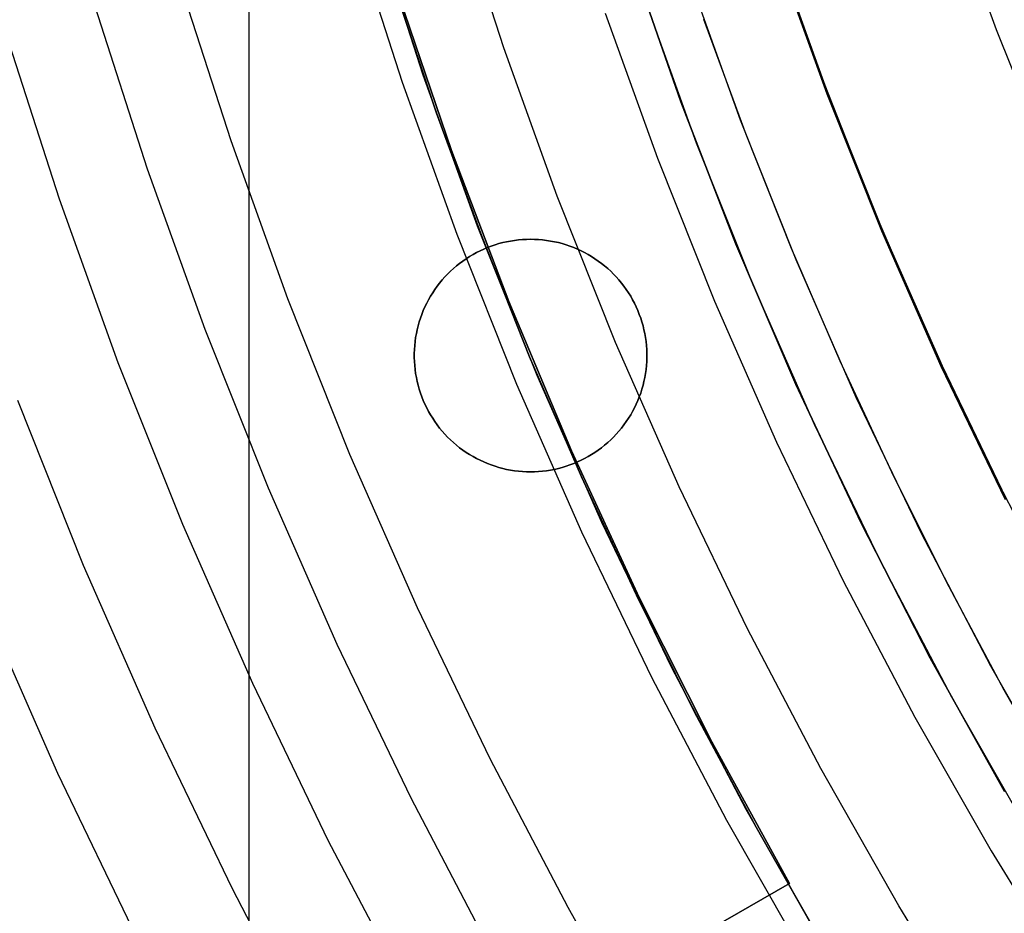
# Model space of a CAD drawing. Header units: millimetres. Extents: x 9001 to 10165, y -167 to 850.
# Tile 28 of 216: x 9530 to 9541, y 458 to 467. Entities that reach past the tile are written whole.
import ezdxf

# ---------------------------------------------------------------- set-up
doc = ezdxf.new("R2010")
doc.units = ezdxf.units.MM
for name, color, linetype in [('1', 7, 'Continuous'), ('COLOR EXT', 7, 'Continuous'), ('luz', 7, 'Continuous'), ('PLASTICO NEGRO', 7, 'Continuous')]:
    doc.layers.add(name, color=color, linetype=linetype)

msp = doc.modelspace()

# ---------------------------------------------------------------- linework, layer by layer
at = {"layer": '1', "color": 250, "true_color": 0x111111}
for p, q in [((9534.422, 466.736, 75.162), (9533.894, 468.38, 75.162)), ((9538.735, 466.641, 95.668), (9538.229, 468.058, 95.668)), ((9538.234, 468.033, 89.131), (9538.771, 466.539, 89.131)), ((9538.771, 466.539, 92.4), (9538.234, 468.033, 92.4)), ((9537.832, 466.251, 89.131), (9537.287, 467.772, 89.131)), ((9534.119, 467.658, 64.238), (9534.565, 466.328, 64.238)), ((9534.565, 466.328, 86.085), (9534.119, 467.658, 86.085)), ((9537.361, 466.004, 228.525), (9536.806, 467.547, 228.525)), ((9531.458, 465.726, 61.1), (9530.897, 467.473, 61.1)), ((9537.893, 466.096, 89.131), (9537.44, 467.334, 89.131)), ((9535.007, 465.111, 75.162), (9534.422, 466.736, 75.162)), ((9539.286, 465.241, 95.668), (9538.735, 466.641, 95.668)), ((9538.771, 466.539, 89.131), (9539.36, 465.064, 89.131)), ((9539.36, 465.064, 92.4), (9538.771, 466.539, 92.4)), ((9534.565, 466.328, 64.238), (9535.047, 465.01, 64.238)), ((9535.047, 465.01, 86.085), (9534.565, 466.328, 86.085)), ((9538.429, 464.75, 89.131), (9537.832, 466.251, 89.131)), ((9538.38, 464.872, 89.131), (9537.893, 466.096, 89.131)), ((9537.969, 464.481, 228.525), (9537.361, 466.004, 228.525)), ((9532.079, 464, 61.1), (9531.458, 465.726, 61.1)), ((9539.883, 463.861, 95.668), (9539.286, 465.241, 95.668)), ((9535.647, 463.508, 75.162), (9535.007, 465.111, 75.162)), ((9535.047, 465.01, 64.238), (9535.566, 463.706, 64.238)), ((9535.566, 463.706, 86.085), (9535.047, 465.01, 86.085)), ((9539.36, 465.064, 89.131), (9539.999, 463.611, 89.131)), ((9539.999, 463.611, 92.4), (9539.36, 465.064, 92.4)), ((9538.902, 463.662, 89.131), (9538.38, 464.872, 89.131)), ((9539.077, 463.27, 89.131), (9538.429, 464.75, 89.131)), ((9538.629, 462.98, 228.525), (9537.969, 464.481, 228.525)), ((9532.759, 462.296, 61.1), (9532.079, 464, 61.1)), ((9540.526, 462.502, 95.668), (9539.883, 463.861, 95.668)), ((9535.566, 463.706, 64.238), (9536.122, 462.418, 64.238)), ((9536.122, 462.418, 86.085), (9535.566, 463.706, 86.085)), ((9539.457, 462.467, 89.131), (9538.902, 463.662, 89.131)), ((9539.999, 463.611, 89.131), (9540.688, 462.181, 89.131)), ((9540.688, 462.181, 92.4), (9539.999, 463.611, 92.4)), ((9536.342, 461.927, 75.162), (9535.647, 463.508, 75.162)), ((9539.775, 461.814, 89.131), (9539.077, 463.27, 89.131)), ((9539.34, 461.503, 228.525), (9538.629, 462.98, 228.525)), ((9540.045, 461.288, 89.131), (9539.457, 462.467, 89.131)), ((9541.213, 461.165, 95.668), (9540.526, 462.502, 95.668)), ((9536.122, 462.418, 64.238), (9536.713, 461.145, 64.238)), ((9536.713, 461.145, 86.085), (9536.122, 462.418, 86.085)), ((9533.497, 460.616, 61.1), (9532.759, 462.296, 61.1)), ((9537.091, 460.371, 75.162), (9536.342, 461.927, 75.162)), ((9540.523, 460.382, 89.131), (9539.775, 461.814, 89.131)), ((9540.102, 460.051, 228.525), (9539.34, 461.503, 228.525)), ((9540.665, 460.125, 89.131), (9540.045, 461.288, 89.131)), ((9536.713, 461.145, 64.238), (9537.339, 459.889, 64.238)), ((9537.339, 459.889, 86.085), (9536.713, 461.145, 86.085)), ((9534.293, 458.963, 61.1), (9533.497, 460.616, 61.1)), ((9537.893, 458.843, 75.162), (9537.091, 460.371, 75.162)), ((9541.32, 458.977, 89.131), (9540.523, 460.382, 89.131)), ((9541.318, 458.981, 89.131), (9540.665, 460.125, 89.131)), ((9540.914, 458.627, 228.525), (9540.102, 460.051, 228.525)), ((9537.339, 459.889, 64.238), (9538, 458.652, 64.238)), ((9538, 458.652, 86.085), (9537.339, 459.889, 86.085)), ((9535.145, 457.339, 61.1), (9534.293, 458.963, 61.1)), ((9538.748, 457.343, 75.162), (9537.893, 458.843, 75.162)), ((9538, 458.652, 64.238), (9538.695, 457.433, 64.238)), ((9538.695, 457.433, 86.085), (9538, 458.652, 86.085))]:
    msp.add_line(p, q, dxfattribs=at)
at = {"layer": '1', "color": 29, "true_color": 0x4d342b}
for p, q in [((9534.166, 467.57, 70.562), (9534.726, 465.925, 70.562)), ((9534.726, 465.925, 76.062), (9534.166, 467.57, 76.062)), ((9534.166, 467.57, 34.462), (9534.726, 465.925, 34.462)), ((9534.726, 465.925, 42.462), (9534.166, 467.57, 42.462)), ((9534.726, 465.925, 73.312), (9534.166, 467.57, 73.312)), ((9534.726, 465.925, 38.462), (9534.166, 467.57, 38.462)), ((9534.726, 465.925, 70.562), (9535.342, 464.301, 70.562)), ((9535.342, 464.301, 76.062), (9534.726, 465.925, 76.062)), ((9534.726, 465.925, 34.462), (9535.342, 464.301, 34.462)), ((9535.342, 464.301, 42.462), (9534.726, 465.925, 42.462)), ((9535.342, 464.301, 73.312), (9534.726, 465.925, 73.312)), ((9535.342, 464.301, 38.462), (9534.726, 465.925, 38.462)), ((9535.342, 464.301, 70.562), (9536.015, 462.698, 70.562)), ((9536.015, 462.698, 76.062), (9535.342, 464.301, 76.062)), ((9535.342, 464.301, 34.462), (9536.015, 462.698, 34.462)), ((9536.015, 462.698, 42.462), (9535.342, 464.301, 42.462)), ((9536.015, 462.698, 73.312), (9535.342, 464.301, 73.312)), ((9536.015, 462.698, 38.462), (9535.342, 464.301, 38.462)), ((9536.015, 462.698, 70.562), (9536.742, 461.12, 70.562)), ((9536.742, 461.12, 76.062), (9536.015, 462.698, 76.062)), ((9536.015, 462.698, 34.462), (9536.742, 461.12, 34.462)), ((9536.742, 461.12, 42.462), (9536.015, 462.698, 42.462)), ((9536.742, 461.12, 73.312), (9536.015, 462.698, 73.312)), ((9536.742, 461.12, 38.462), (9536.015, 462.698, 38.462)), ((9536.742, 461.12, 70.562), (9537.525, 459.569, 70.562)), ((9537.525, 459.569, 76.062), (9536.742, 461.12, 76.062)), ((9536.742, 461.12, 34.462), (9537.525, 459.569, 34.462)), ((9537.525, 459.569, 42.462), (9536.742, 461.12, 42.462)), ((9537.525, 459.569, 73.312), (9536.742, 461.12, 73.312)), ((9537.525, 459.569, 38.462), (9536.742, 461.12, 38.462)), ((9537.525, 459.569, 70.562), (9538.36, 458.045, 70.562)), ((9538.36, 458.045, 76.062), (9537.525, 459.569, 76.062)), ((9537.525, 459.569, 34.462), (9538.36, 458.045, 34.462)), ((9538.36, 458.045, 42.462), (9537.525, 459.569, 42.462)), ((9538.36, 458.045, 73.312), (9537.525, 459.569, 73.312)), ((9538.36, 458.045, 38.462), (9537.525, 459.569, 38.462)), ((9516.649, 445.641, 34.462), (9538.36, 458.045, 34.462)), ((9538.36, 458.045, 42.462), (9521.424, 448.37, 42.462)), ((9538.36, 458.045, 76.062), (9525.201, 450.527, 76.062)), ((9530.107, 453.33, 70.562), (9538.36, 458.045, 70.562)), ((9538.36, 458.045, 70.562), (9538.36, 458.045, 76.062)), ((9538.36, 458.045, 34.462), (9538.36, 458.045, 42.462))]:
    msp.add_line(p, q, dxfattribs=at)
at = {"layer": 'COLOR EXT', "color": 30, "true_color": 0xff8d00}
for p, q in [((9532.553, 435.043, 21.262), (9532.553, 481.846, 21.262)), ((9535.113, 464.882, 19.162), (9535.073, 464.865, 19.162)), ((9535.073, 464.865, 21.262), (9535.113, 464.882, 21.262)), ((9535.113, 464.882, 20.212), (9535.073, 464.865, 20.212)), ((9535.153, 464.897, 19.162), (9535.113, 464.882, 19.162)), ((9535.113, 464.882, 21.262), (9535.153, 464.897, 21.262)), ((9535.153, 464.897, 20.212), (9535.113, 464.882, 20.212)), ((9535.194, 464.911, 19.162), (9535.153, 464.897, 19.162)), ((9535.153, 464.897, 21.262), (9535.194, 464.911, 21.262)), ((9535.194, 464.911, 20.212), (9535.153, 464.897, 20.212)), ((9535.235, 464.924, 19.162), (9535.194, 464.911, 19.162)), ((9535.194, 464.911, 21.262), (9535.235, 464.924, 21.262)), ((9535.235, 464.924, 20.212), (9535.194, 464.911, 20.212)), ((9535.277, 464.935, 19.162), (9535.235, 464.924, 19.162)), ((9535.235, 464.924, 21.262), (9535.277, 464.935, 21.262)), ((9535.277, 464.935, 20.212), (9535.235, 464.924, 20.212)), ((9535.319, 464.944, 19.162), (9535.277, 464.935, 19.162)), ((9535.277, 464.935, 21.262), (9535.319, 464.944, 21.262)), ((9535.319, 464.944, 20.212), (9535.277, 464.935, 20.212)), ((9535.362, 464.952, 19.162), (9535.319, 464.944, 19.162)), ((9535.319, 464.944, 21.262), (9535.362, 464.952, 21.262)), ((9535.362, 464.952, 20.212), (9535.319, 464.944, 20.212)), ((9535.404, 464.959, 19.162), (9535.362, 464.952, 19.162)), ((9535.362, 464.952, 21.262), (9535.404, 464.959, 21.262)), ((9535.404, 464.959, 20.212), (9535.362, 464.952, 20.212)), ((9535.447, 464.964, 19.162), (9535.404, 464.959, 19.162)), ((9535.404, 464.959, 21.262), (9535.447, 464.964, 21.262)), ((9535.447, 464.964, 20.212), (9535.404, 464.959, 20.212)), ((9535.49, 464.968, 19.162), (9535.447, 464.964, 19.162)), ((9535.447, 464.964, 21.262), (9535.49, 464.968, 21.262)), ((9535.49, 464.968, 20.212), (9535.447, 464.964, 20.212)), ((9535.533, 464.97, 19.162), (9535.49, 464.968, 19.162)), ((9535.49, 464.968, 21.262), (9535.533, 464.97, 21.262)), ((9535.533, 464.97, 20.212), (9535.49, 464.968, 20.212)), ((9535.576, 464.971, 19.162), (9535.533, 464.97, 19.162)), ((9535.533, 464.97, 21.262), (9535.576, 464.971, 21.262)), ((9535.576, 464.971, 20.212), (9535.533, 464.97, 20.212)), ((9535.619, 464.97, 19.162), (9535.576, 464.971, 19.162)), ((9535.576, 464.971, 21.262), (9535.619, 464.97, 21.262)), ((9535.576, 464.971, 19.162), (9535.576, 464.971, 21.262)), ((9535.619, 464.97, 20.212), (9535.576, 464.971, 20.212)), ((9535.663, 464.968, 19.162), (9535.619, 464.97, 19.162)), ((9535.619, 464.97, 21.262), (9535.663, 464.968, 21.262)), ((9535.663, 464.968, 20.212), (9535.619, 464.97, 20.212)), ((9535.705, 464.964, 19.162), (9535.663, 464.968, 19.162)), ((9535.663, 464.968, 21.262), (9535.705, 464.964, 21.262)), ((9535.705, 464.964, 20.212), (9535.663, 464.968, 20.212)), ((9535.748, 464.959, 19.162), (9535.705, 464.964, 19.162)), ((9535.705, 464.964, 21.262), (9535.748, 464.959, 21.262)), ((9535.748, 464.959, 20.212), (9535.705, 464.964, 20.212)), ((9535.791, 464.952, 19.162), (9535.748, 464.959, 19.162)), ((9535.748, 464.959, 21.262), (9535.791, 464.952, 21.262)), ((9535.791, 464.952, 20.212), (9535.748, 464.959, 20.212)), ((9535.833, 464.944, 19.162), (9535.791, 464.952, 19.162)), ((9535.791, 464.952, 21.262), (9535.833, 464.944, 21.262)), ((9535.833, 464.944, 20.212), (9535.791, 464.952, 20.212)), ((9535.875, 464.935, 19.162), (9535.833, 464.944, 19.162)), ((9535.833, 464.944, 21.262), (9535.875, 464.935, 21.262)), ((9535.875, 464.935, 20.212), (9535.833, 464.944, 20.212)), ((9535.917, 464.924, 19.162), (9535.875, 464.935, 19.162)), ((9535.875, 464.935, 21.262), (9535.917, 464.924, 21.262)), ((9535.917, 464.924, 20.212), (9535.875, 464.935, 20.212)), ((9535.958, 464.911, 19.162), (9535.917, 464.924, 19.162)), ((9535.917, 464.924, 21.262), (9535.958, 464.911, 21.262)), ((9535.958, 464.911, 20.212), (9535.917, 464.924, 20.212)), ((9535.999, 464.897, 19.162), (9535.958, 464.911, 19.162)), ((9535.958, 464.911, 21.262), (9535.999, 464.897, 21.262)), ((9535.999, 464.897, 20.212), (9535.958, 464.911, 20.212)), ((9536.04, 464.882, 19.162), (9535.999, 464.897, 19.162)), ((9535.999, 464.897, 21.262), (9536.04, 464.882, 21.262)), ((9536.04, 464.882, 20.212), (9535.999, 464.897, 20.212)), ((9536.079, 464.865, 19.162), (9536.04, 464.882, 19.162)), ((9536.04, 464.882, 21.262), (9536.079, 464.865, 21.262)), ((9536.079, 464.865, 20.212), (9536.04, 464.882, 20.212)), ((9534.884, 464.762, 19.162), (9534.849, 464.737, 19.162)), ((9534.849, 464.737, 21.262), (9534.884, 464.762, 21.262)), ((9534.884, 464.762, 20.212), (9534.849, 464.737, 20.212)), ((9534.92, 464.785, 19.162), (9534.884, 464.762, 19.162)), ((9534.884, 464.762, 21.262), (9534.92, 464.785, 21.262)), ((9534.92, 464.785, 20.212), (9534.884, 464.762, 20.212)), ((9534.958, 464.807, 19.162), (9534.92, 464.785, 19.162)), ((9534.92, 464.785, 21.262), (9534.958, 464.807, 21.262)), ((9534.958, 464.807, 20.212), (9534.92, 464.785, 20.212)), ((9534.995, 464.828, 19.162), (9534.958, 464.807, 19.162)), ((9534.958, 464.807, 21.262), (9534.995, 464.828, 21.262)), ((9534.995, 464.828, 20.212), (9534.958, 464.807, 20.212)), ((9535.034, 464.847, 19.162), (9534.995, 464.828, 19.162)), ((9534.995, 464.828, 21.262), (9535.034, 464.847, 21.262)), ((9535.034, 464.847, 20.212), (9534.995, 464.828, 20.212)), ((9535.073, 464.865, 19.162), (9535.034, 464.847, 19.162)), ((9535.034, 464.847, 21.262), (9535.073, 464.865, 21.262)), ((9535.073, 464.865, 20.212), (9535.034, 464.847, 20.212)), ((9536.119, 464.847, 19.162), (9536.079, 464.865, 19.162)), ((9536.079, 464.865, 21.262), (9536.119, 464.847, 21.262)), ((9536.119, 464.847, 20.212), (9536.079, 464.865, 20.212)), ((9536.157, 464.828, 19.162), (9536.119, 464.847, 19.162)), ((9536.119, 464.847, 21.262), (9536.157, 464.828, 21.262)), ((9536.157, 464.828, 20.212), (9536.119, 464.847, 20.212)), ((9536.195, 464.807, 19.162), (9536.157, 464.828, 19.162)), ((9536.157, 464.828, 21.262), (9536.195, 464.807, 21.262)), ((9536.195, 464.807, 20.212), (9536.157, 464.828, 20.212)), ((9536.232, 464.785, 19.162), (9536.195, 464.807, 19.162)), ((9536.195, 464.807, 21.262), (9536.232, 464.785, 21.262)), ((9536.232, 464.785, 20.212), (9536.195, 464.807, 20.212)), ((9536.268, 464.762, 19.162), (9536.232, 464.785, 19.162)), ((9536.232, 464.785, 21.262), (9536.268, 464.762, 21.262)), ((9536.268, 464.762, 20.212), (9536.232, 464.785, 20.212)), ((9536.304, 464.737, 19.162), (9536.268, 464.762, 19.162)), ((9536.268, 464.762, 21.262), (9536.304, 464.737, 21.262)), ((9536.304, 464.737, 20.212), (9536.268, 464.762, 20.212)), ((9534.747, 464.657, 19.162), (9534.716, 464.628, 19.162)), ((9534.716, 464.628, 21.262), (9534.747, 464.657, 21.262)), ((9534.747, 464.657, 20.212), (9534.716, 464.628, 20.212)), ((9534.78, 464.685, 19.162), (9534.747, 464.657, 19.162)), ((9534.747, 464.657, 21.262), (9534.78, 464.685, 21.262)), ((9534.78, 464.685, 20.212), (9534.747, 464.657, 20.212)), ((9534.814, 464.712, 19.162), (9534.78, 464.685, 19.162)), ((9534.78, 464.685, 21.262), (9534.814, 464.712, 21.262)), ((9534.814, 464.712, 20.212), (9534.78, 464.685, 20.212)), ((9534.849, 464.737, 19.162), (9534.814, 464.712, 19.162)), ((9534.814, 464.712, 21.262), (9534.849, 464.737, 21.262)), ((9534.849, 464.737, 20.212), (9534.814, 464.712, 20.212)), ((9536.339, 464.712, 19.162), (9536.304, 464.737, 19.162)), ((9536.304, 464.737, 21.262), (9536.339, 464.712, 21.262)), ((9536.339, 464.712, 20.212), (9536.304, 464.737, 20.212)), ((9536.372, 464.685, 19.162), (9536.339, 464.712, 19.162)), ((9536.339, 464.712, 21.262), (9536.372, 464.685, 21.262)), ((9536.372, 464.685, 20.212), (9536.339, 464.712, 20.212)), ((9536.405, 464.657, 19.162), (9536.372, 464.685, 19.162)), ((9536.372, 464.685, 21.262), (9536.405, 464.657, 21.262)), ((9536.405, 464.657, 20.212), (9536.372, 464.685, 20.212)), ((9536.437, 464.628, 19.162), (9536.405, 464.657, 19.162)), ((9536.405, 464.657, 21.262), (9536.437, 464.628, 21.262)), ((9536.437, 464.628, 20.212), (9536.405, 464.657, 20.212)), ((9534.655, 464.566, 19.162), (9534.626, 464.534, 19.162)), ((9534.626, 464.534, 21.262), (9534.655, 464.566, 21.262)), ((9534.655, 464.566, 20.212), (9534.626, 464.534, 20.212)), ((9534.685, 464.597, 19.162), (9534.655, 464.566, 19.162)), ((9534.655, 464.566, 21.262), (9534.685, 464.597, 21.262)), ((9534.685, 464.597, 20.212), (9534.655, 464.566, 20.212)), ((9534.716, 464.628, 19.162), (9534.685, 464.597, 19.162)), ((9534.685, 464.597, 21.262), (9534.716, 464.628, 21.262)), ((9534.716, 464.628, 20.212), (9534.685, 464.597, 20.212)), ((9536.468, 464.597, 19.162), (9536.437, 464.628, 19.162)), ((9536.437, 464.628, 21.262), (9536.468, 464.597, 21.262)), ((9536.468, 464.597, 20.212), (9536.437, 464.628, 20.212)), ((9536.497, 464.566, 19.162), (9536.468, 464.597, 19.162)), ((9536.468, 464.597, 21.262), (9536.497, 464.566, 21.262)), ((9536.497, 464.566, 20.212), (9536.468, 464.597, 20.212)), ((9536.526, 464.534, 19.162), (9536.497, 464.566, 19.162)), ((9536.497, 464.566, 21.262), (9536.526, 464.534, 21.262)), ((9536.526, 464.534, 20.212), (9536.497, 464.566, 20.212)), ((9534.573, 464.466, 19.162), (9534.548, 464.431, 19.162)), ((9534.548, 464.431, 21.262), (9534.573, 464.466, 21.262)), ((9534.573, 464.466, 20.212), (9534.548, 464.431, 20.212)), ((9534.599, 464.5, 19.162), (9534.573, 464.466, 19.162)), ((9534.573, 464.466, 21.262), (9534.599, 464.5, 21.262)), ((9534.599, 464.5, 20.212), (9534.573, 464.466, 20.212)), ((9534.626, 464.534, 19.162), (9534.599, 464.5, 19.162)), ((9534.599, 464.5, 21.262), (9534.626, 464.534, 21.262)), ((9534.626, 464.534, 20.212), (9534.599, 464.5, 20.212)), ((9536.554, 464.5, 19.162), (9536.526, 464.534, 19.162)), ((9536.526, 464.534, 21.262), (9536.554, 464.5, 21.262)), ((9536.554, 464.5, 20.212), (9536.526, 464.534, 20.212)), ((9536.58, 464.466, 19.162), (9536.554, 464.5, 19.162)), ((9536.554, 464.5, 21.262), (9536.58, 464.466, 21.262)), ((9536.58, 464.466, 20.212), (9536.554, 464.5, 20.212)), ((9536.605, 464.431, 19.162), (9536.58, 464.466, 19.162)), ((9536.58, 464.466, 21.262), (9536.605, 464.431, 21.262)), ((9536.605, 464.431, 20.212), (9536.58, 464.466, 20.212)), ((9534.501, 464.358, 19.162), (9534.48, 464.321, 19.162)), ((9534.48, 464.321, 21.262), (9534.501, 464.358, 21.262)), ((9534.501, 464.358, 20.212), (9534.48, 464.321, 20.212)), ((9534.524, 464.395, 19.162), (9534.501, 464.358, 19.162)), ((9534.501, 464.358, 21.262), (9534.524, 464.395, 21.262)), ((9534.524, 464.395, 20.212), (9534.501, 464.358, 20.212)), ((9534.548, 464.431, 19.162), (9534.524, 464.395, 19.162)), ((9534.524, 464.395, 21.262), (9534.548, 464.431, 21.262)), ((9534.548, 464.431, 20.212), (9534.524, 464.395, 20.212)), ((9536.629, 464.395, 19.162), (9536.605, 464.431, 19.162)), ((9536.605, 464.431, 21.262), (9536.629, 464.395, 21.262)), ((9536.629, 464.395, 20.212), (9536.605, 464.431, 20.212)), ((9536.652, 464.358, 19.162), (9536.629, 464.395, 19.162)), ((9536.629, 464.395, 21.262), (9536.652, 464.358, 21.262)), ((9536.652, 464.358, 20.212), (9536.629, 464.395, 20.212)), ((9536.673, 464.321, 19.162), (9536.652, 464.358, 19.162)), ((9536.652, 464.358, 21.262), (9536.673, 464.321, 21.262)), ((9536.673, 464.321, 20.212), (9536.652, 464.358, 20.212)), ((9534.441, 464.244, 19.162), (9534.423, 464.204, 19.162)), ((9534.423, 464.204, 21.262), (9534.441, 464.244, 21.262)), ((9534.441, 464.244, 20.212), (9534.423, 464.204, 20.212)), ((9534.46, 464.283, 19.162), (9534.441, 464.244, 19.162)), ((9534.441, 464.244, 21.262), (9534.46, 464.283, 21.262)), ((9534.46, 464.283, 20.212), (9534.441, 464.244, 20.212)), ((9534.48, 464.321, 19.162), (9534.46, 464.283, 19.162)), ((9534.46, 464.283, 21.262), (9534.48, 464.321, 21.262)), ((9534.48, 464.321, 20.212), (9534.46, 464.283, 20.212)), ((9536.693, 464.283, 19.162), (9536.673, 464.321, 19.162)), ((9536.673, 464.321, 21.262), (9536.693, 464.283, 21.262)), ((9536.693, 464.283, 20.212), (9536.673, 464.321, 20.212)), ((9536.712, 464.244, 19.162), (9536.693, 464.283, 19.162)), ((9536.693, 464.283, 21.262), (9536.712, 464.244, 21.262)), ((9536.712, 464.244, 20.212), (9536.693, 464.283, 20.212)), ((9536.729, 464.204, 19.162), (9536.712, 464.244, 19.162)), ((9536.712, 464.244, 21.262), (9536.729, 464.204, 21.262)), ((9536.729, 464.204, 20.212), (9536.712, 464.244, 20.212)), ((9534.407, 464.164, 19.162), (9534.393, 464.124, 19.162)), ((9534.393, 464.124, 21.262), (9534.407, 464.164, 21.262)), ((9534.407, 464.164, 20.212), (9534.393, 464.124, 20.212)), ((9534.423, 464.204, 19.162), (9534.407, 464.164, 19.162)), ((9534.407, 464.164, 21.262), (9534.423, 464.204, 21.262)), ((9534.423, 464.204, 20.212), (9534.407, 464.164, 20.212)), ((9536.745, 464.164, 19.162), (9536.729, 464.204, 19.162)), ((9536.729, 464.204, 21.262), (9536.745, 464.164, 21.262)), ((9536.745, 464.164, 20.212), (9536.729, 464.204, 20.212)), ((9536.76, 464.124, 19.162), (9536.745, 464.164, 19.162)), ((9536.745, 464.164, 21.262), (9536.76, 464.124, 21.262)), ((9536.76, 464.124, 20.212), (9536.745, 464.164, 20.212)), ((9534.368, 464.041, 19.162), (9534.358, 463.999, 19.162)), ((9534.358, 463.999, 21.262), (9534.368, 464.041, 21.262)), ((9534.368, 464.041, 20.212), (9534.358, 463.999, 20.212)), ((9534.38, 464.083, 19.162), (9534.368, 464.041, 19.162)), ((9534.368, 464.041, 21.262), (9534.38, 464.083, 21.262)), ((9534.38, 464.083, 20.212), (9534.368, 464.041, 20.212)), ((9534.393, 464.124, 19.162), (9534.38, 464.083, 19.162)), ((9534.38, 464.083, 21.262), (9534.393, 464.124, 21.262)), ((9534.393, 464.124, 20.212), (9534.38, 464.083, 20.212)), ((9536.773, 464.083, 19.162), (9536.76, 464.124, 19.162)), ((9536.76, 464.124, 21.262), (9536.773, 464.083, 21.262)), ((9536.773, 464.083, 20.212), (9536.76, 464.124, 20.212)), ((9536.785, 464.041, 19.162), (9536.773, 464.083, 19.162)), ((9536.773, 464.083, 21.262), (9536.785, 464.041, 21.262)), ((9536.785, 464.041, 20.212), (9536.773, 464.083, 20.212)), ((9536.795, 463.999, 19.162), (9536.785, 464.041, 19.162)), ((9536.785, 464.041, 21.262), (9536.795, 463.999, 21.262)), ((9536.795, 463.999, 20.212), (9536.785, 464.041, 20.212)), ((9534.341, 463.914, 19.162), (9534.335, 463.872, 19.162)), ((9534.335, 463.872, 21.262), (9534.341, 463.914, 21.262)), ((9534.341, 463.914, 20.212), (9534.335, 463.872, 20.212)), ((9534.349, 463.957, 19.162), (9534.341, 463.914, 19.162)), ((9534.341, 463.914, 21.262), (9534.349, 463.957, 21.262)), ((9534.349, 463.957, 20.212), (9534.341, 463.914, 20.212)), ((9534.358, 463.999, 19.162), (9534.349, 463.957, 19.162)), ((9534.349, 463.957, 21.262), (9534.358, 463.999, 21.262)), ((9534.358, 463.999, 20.212), (9534.349, 463.957, 20.212)), ((9536.804, 463.957, 19.162), (9536.795, 463.999, 19.162)), ((9536.795, 463.999, 21.262), (9536.804, 463.957, 21.262)), ((9536.804, 463.957, 20.212), (9536.795, 463.999, 20.212)), ((9536.811, 463.914, 19.162), (9536.804, 463.957, 19.162)), ((9536.804, 463.957, 21.262), (9536.811, 463.914, 21.262)), ((9536.811, 463.914, 20.212), (9536.804, 463.957, 20.212)), ((9536.817, 463.872, 19.162), (9536.811, 463.914, 19.162)), ((9536.811, 463.914, 21.262), (9536.817, 463.872, 21.262)), ((9536.817, 463.872, 20.212), (9536.811, 463.914, 20.212)), ((9534.331, 463.829, 19.162), (9534.328, 463.786, 19.162)), ((9534.328, 463.786, 21.262), (9534.331, 463.829, 21.262)), ((9534.331, 463.829, 20.212), (9534.328, 463.786, 20.212)), ((9534.335, 463.872, 19.162), (9534.331, 463.829, 19.162)), ((9534.331, 463.829, 21.262), (9534.335, 463.872, 21.262)), ((9534.335, 463.872, 20.212), (9534.331, 463.829, 20.212)), ((9536.822, 463.829, 19.162), (9536.817, 463.872, 19.162)), ((9536.817, 463.872, 21.262), (9536.822, 463.829, 21.262)), ((9536.822, 463.829, 20.212), (9536.817, 463.872, 20.212)), ((9536.825, 463.786, 19.162), (9536.822, 463.829, 19.162)), ((9536.822, 463.829, 21.262), (9536.825, 463.786, 21.262)), ((9536.825, 463.786, 20.212), (9536.822, 463.829, 20.212)), ((9534.328, 463.786, 19.162), (9534.326, 463.743, 19.162)), ((9534.326, 463.743, 21.262), (9534.328, 463.786, 21.262)), ((9534.328, 463.786, 20.212), (9534.326, 463.743, 20.212)), ((9534.326, 463.743, 19.162), (9534.326, 463.699, 19.162)), ((9534.326, 463.699, 21.262), (9534.326, 463.743, 21.262)), ((9534.326, 463.743, 20.212), (9534.326, 463.699, 20.212)), ((9534.326, 463.721, 19.162), (9534.326, 463.721, 21.262)), ((9536.826, 463.743, 19.162), (9536.825, 463.786, 19.162)), ((9536.825, 463.786, 21.262), (9536.826, 463.743, 21.262)), ((9536.826, 463.743, 20.212), (9536.825, 463.786, 20.212)), ((9536.826, 463.699, 19.162), (9536.826, 463.743, 19.162)), ((9536.826, 463.743, 21.262), (9536.826, 463.699, 21.262)), ((9536.826, 463.699, 20.212), (9536.826, 463.743, 20.212)), ((9536.826, 463.721, 19.162), (9536.826, 463.721, 21.262)), ((9534.326, 463.699, 19.162), (9534.328, 463.656, 19.162)), ((9534.328, 463.656, 21.262), (9534.326, 463.699, 21.262)), ((9534.326, 463.699, 20.212), (9534.328, 463.656, 20.212)), ((9534.328, 463.656, 19.162), (9534.331, 463.613, 19.162)), ((9534.331, 463.613, 21.262), (9534.328, 463.656, 21.262)), ((9534.328, 463.656, 20.212), (9534.331, 463.613, 20.212)), ((9534.331, 463.613, 19.162), (9534.335, 463.57, 19.162)), ((9534.335, 463.57, 21.262), (9534.331, 463.613, 21.262)), ((9534.331, 463.613, 20.212), (9534.335, 463.57, 20.212)), ((9536.817, 463.57, 19.162), (9536.822, 463.613, 19.162)), ((9536.822, 463.613, 21.262), (9536.817, 463.57, 21.262)), ((9536.817, 463.57, 20.212), (9536.822, 463.613, 20.212)), ((9536.822, 463.613, 19.162), (9536.825, 463.656, 19.162)), ((9536.825, 463.656, 21.262), (9536.822, 463.613, 21.262)), ((9536.822, 463.613, 20.212), (9536.825, 463.656, 20.212)), ((9536.825, 463.656, 19.162), (9536.826, 463.699, 19.162)), ((9536.826, 463.699, 21.262), (9536.825, 463.656, 21.262)), ((9536.825, 463.656, 20.212), (9536.826, 463.699, 20.212)), ((9534.335, 463.57, 19.162), (9534.341, 463.528, 19.162)), ((9534.341, 463.528, 21.262), (9534.335, 463.57, 21.262)), ((9534.335, 463.57, 20.212), (9534.341, 463.528, 20.212)), ((9534.341, 463.528, 19.162), (9534.349, 463.485, 19.162)), ((9534.349, 463.485, 21.262), (9534.341, 463.528, 21.262)), ((9534.341, 463.528, 20.212), (9534.349, 463.485, 20.212)), ((9536.804, 463.485, 19.162), (9536.811, 463.528, 19.162)), ((9536.811, 463.528, 21.262), (9536.804, 463.485, 21.262)), ((9536.804, 463.485, 20.212), (9536.811, 463.528, 20.212)), ((9536.811, 463.528, 19.162), (9536.817, 463.57, 19.162)), ((9536.817, 463.57, 21.262), (9536.811, 463.528, 21.262)), ((9536.811, 463.528, 20.212), (9536.817, 463.57, 20.212)), ((9534.349, 463.485, 19.162), (9534.358, 463.443, 19.162)), ((9534.358, 463.443, 21.262), (9534.349, 463.485, 21.262)), ((9534.349, 463.485, 20.212), (9534.358, 463.443, 20.212)), ((9534.358, 463.443, 19.162), (9534.368, 463.401, 19.162)), ((9534.368, 463.401, 21.262), (9534.358, 463.443, 21.262)), ((9534.358, 463.443, 20.212), (9534.368, 463.401, 20.212)), ((9534.368, 463.401, 19.162), (9534.38, 463.359, 19.162)), ((9534.38, 463.359, 21.262), (9534.368, 463.401, 21.262)), ((9534.368, 463.401, 20.212), (9534.38, 463.359, 20.212)), ((9536.773, 463.359, 19.162), (9536.785, 463.401, 19.162)), ((9536.785, 463.401, 21.262), (9536.773, 463.359, 21.262)), ((9536.773, 463.359, 20.212), (9536.785, 463.401, 20.212)), ((9536.785, 463.401, 19.162), (9536.795, 463.443, 19.162)), ((9536.795, 463.443, 21.262), (9536.785, 463.401, 21.262)), ((9536.785, 463.401, 20.212), (9536.795, 463.443, 20.212)), ((9536.795, 463.443, 19.162), (9536.804, 463.485, 19.162)), ((9536.804, 463.485, 21.262), (9536.795, 463.443, 21.262)), ((9536.795, 463.443, 20.212), (9536.804, 463.485, 20.212)), ((9534.38, 463.359, 19.162), (9534.393, 463.318, 19.162)), ((9534.393, 463.318, 21.262), (9534.38, 463.359, 21.262)), ((9534.38, 463.359, 20.212), (9534.393, 463.318, 20.212)), ((9534.393, 463.318, 19.162), (9534.407, 463.278, 19.162)), ((9534.407, 463.278, 21.262), (9534.393, 463.318, 21.262)), ((9534.393, 463.318, 20.212), (9534.407, 463.278, 20.212)), ((9536.745, 463.278, 19.162), (9536.76, 463.318, 19.162)), ((9536.76, 463.318, 21.262), (9536.745, 463.278, 21.262)), ((9536.745, 463.278, 20.212), (9536.76, 463.318, 20.212)), ((9536.76, 463.318, 19.162), (9536.773, 463.359, 19.162)), ((9536.773, 463.359, 21.262), (9536.76, 463.318, 21.262)), ((9536.76, 463.318, 20.212), (9536.773, 463.359, 20.212)), ((9534.407, 463.278, 19.162), (9534.423, 463.238, 19.162)), ((9534.423, 463.238, 21.262), (9534.407, 463.278, 21.262)), ((9534.407, 463.278, 20.212), (9534.423, 463.238, 20.212)), ((9534.423, 463.238, 19.162), (9534.441, 463.198, 19.162)), ((9534.441, 463.198, 21.262), (9534.423, 463.238, 21.262)), ((9534.423, 463.238, 20.212), (9534.441, 463.198, 20.212)), ((9534.441, 463.198, 19.162), (9534.46, 463.159, 19.162)), ((9534.46, 463.159, 21.262), (9534.441, 463.198, 21.262)), ((9534.441, 463.198, 20.212), (9534.46, 463.159, 20.212)), ((9536.693, 463.159, 19.162), (9536.712, 463.198, 19.162)), ((9536.712, 463.198, 21.262), (9536.693, 463.159, 21.262)), ((9536.693, 463.159, 20.212), (9536.712, 463.198, 20.212)), ((9536.712, 463.198, 19.162), (9536.729, 463.238, 19.162)), ((9536.729, 463.238, 21.262), (9536.712, 463.198, 21.262)), ((9536.712, 463.198, 20.212), (9536.729, 463.238, 20.212)), ((9536.729, 463.238, 19.162), (9536.745, 463.278, 19.162)), ((9536.745, 463.278, 21.262), (9536.729, 463.238, 21.262)), ((9536.729, 463.238, 20.212), (9536.745, 463.278, 20.212)), ((9534.46, 463.159, 19.162), (9534.48, 463.121, 19.162)), ((9534.48, 463.121, 21.262), (9534.46, 463.159, 21.262)), ((9534.46, 463.159, 20.212), (9534.48, 463.121, 20.212)), ((9534.48, 463.121, 19.162), (9534.501, 463.084, 19.162)), ((9534.501, 463.084, 21.262), (9534.48, 463.121, 21.262)), ((9534.48, 463.121, 20.212), (9534.501, 463.084, 20.212)), ((9534.501, 463.084, 19.162), (9534.524, 463.047, 19.162)), ((9534.524, 463.047, 21.262), (9534.501, 463.084, 21.262)), ((9534.501, 463.084, 20.212), (9534.524, 463.047, 20.212)), ((9536.629, 463.047, 19.162), (9536.652, 463.084, 19.162)), ((9536.652, 463.084, 21.262), (9536.629, 463.047, 21.262)), ((9536.629, 463.047, 20.212), (9536.652, 463.084, 20.212)), ((9536.652, 463.084, 19.162), (9536.673, 463.121, 19.162)), ((9536.673, 463.121, 21.262), (9536.652, 463.084, 21.262)), ((9536.652, 463.084, 20.212), (9536.673, 463.121, 20.212)), ((9536.673, 463.121, 19.162), (9536.693, 463.159, 19.162)), ((9536.693, 463.159, 21.262), (9536.673, 463.121, 21.262)), ((9536.673, 463.121, 20.212), (9536.693, 463.159, 20.212)), ((9534.524, 463.047, 19.162), (9534.548, 463.011, 19.162)), ((9534.548, 463.011, 21.262), (9534.524, 463.047, 21.262)), ((9534.524, 463.047, 20.212), (9534.548, 463.011, 20.212)), ((9534.548, 463.011, 19.162), (9534.573, 462.976, 19.162)), ((9534.573, 462.976, 21.262), (9534.548, 463.011, 21.262)), ((9534.548, 463.011, 20.212), (9534.573, 462.976, 20.212)), ((9534.573, 462.976, 19.162), (9534.599, 462.942, 19.162)), ((9534.599, 462.942, 21.262), (9534.573, 462.976, 21.262)), ((9534.573, 462.976, 20.212), (9534.599, 462.942, 20.212)), ((9536.554, 462.942, 19.162), (9536.58, 462.976, 19.162)), ((9536.58, 462.976, 21.262), (9536.554, 462.942, 21.262)), ((9536.554, 462.942, 20.212), (9536.58, 462.976, 20.212)), ((9536.58, 462.976, 19.162), (9536.605, 463.011, 19.162)), ((9536.605, 463.011, 21.262), (9536.58, 462.976, 21.262)), ((9536.58, 462.976, 20.212), (9536.605, 463.011, 20.212)), ((9536.605, 463.011, 19.162), (9536.629, 463.047, 19.162)), ((9536.629, 463.047, 21.262), (9536.605, 463.011, 21.262)), ((9536.605, 463.011, 20.212), (9536.629, 463.047, 20.212)), ((9534.599, 462.942, 19.162), (9534.626, 462.908, 19.162)), ((9534.626, 462.908, 21.262), (9534.599, 462.942, 21.262)), ((9534.599, 462.942, 20.212), (9534.626, 462.908, 20.212)), ((9534.626, 462.908, 19.162), (9534.655, 462.876, 19.162)), ((9534.655, 462.876, 21.262), (9534.626, 462.908, 21.262)), ((9534.626, 462.908, 20.212), (9534.655, 462.876, 20.212)), ((9534.655, 462.876, 19.162), (9534.685, 462.845, 19.162)), ((9534.685, 462.845, 21.262), (9534.655, 462.876, 21.262)), ((9534.655, 462.876, 20.212), (9534.685, 462.845, 20.212)), ((9536.468, 462.845, 19.162), (9536.497, 462.876, 19.162)), ((9536.497, 462.876, 21.262), (9536.468, 462.845, 21.262)), ((9536.468, 462.845, 20.212), (9536.497, 462.876, 20.212)), ((9536.497, 462.876, 19.162), (9536.526, 462.908, 19.162)), ((9536.526, 462.908, 21.262), (9536.497, 462.876, 21.262)), ((9536.497, 462.876, 20.212), (9536.526, 462.908, 20.212)), ((9536.526, 462.908, 19.162), (9536.554, 462.942, 19.162)), ((9536.554, 462.942, 21.262), (9536.526, 462.908, 21.262)), ((9536.526, 462.908, 20.212), (9536.554, 462.942, 20.212)), ((9534.685, 462.845, 19.162), (9534.716, 462.815, 19.162)), ((9534.716, 462.815, 21.262), (9534.685, 462.845, 21.262)), ((9534.685, 462.845, 20.212), (9534.716, 462.815, 20.212)), ((9534.716, 462.815, 19.162), (9534.747, 462.785, 19.162)), ((9534.747, 462.785, 21.262), (9534.716, 462.815, 21.262)), ((9534.716, 462.815, 20.212), (9534.747, 462.785, 20.212)), ((9534.747, 462.785, 19.162), (9534.78, 462.757, 19.162)), ((9534.78, 462.757, 21.262), (9534.747, 462.785, 21.262)), ((9534.747, 462.785, 20.212), (9534.78, 462.757, 20.212)), ((9534.78, 462.757, 19.162), (9534.814, 462.73, 19.162)), ((9534.814, 462.73, 21.262), (9534.78, 462.757, 21.262)), ((9534.78, 462.757, 20.212), (9534.814, 462.73, 20.212)), ((9536.339, 462.73, 19.162), (9536.372, 462.757, 19.162)), ((9536.372, 462.757, 21.262), (9536.339, 462.73, 21.262)), ((9536.339, 462.73, 20.212), (9536.372, 462.757, 20.212)), ((9536.372, 462.757, 19.162), (9536.405, 462.785, 19.162)), ((9536.405, 462.785, 21.262), (9536.372, 462.757, 21.262)), ((9536.372, 462.757, 20.212), (9536.405, 462.785, 20.212)), ((9536.405, 462.785, 19.162), (9536.437, 462.815, 19.162)), ((9536.437, 462.815, 21.262), (9536.405, 462.785, 21.262)), ((9536.405, 462.785, 20.212), (9536.437, 462.815, 20.212)), ((9536.437, 462.815, 19.162), (9536.468, 462.845, 19.162)), ((9536.468, 462.845, 21.262), (9536.437, 462.815, 21.262)), ((9536.437, 462.815, 20.212), (9536.468, 462.845, 20.212)), ((9534.814, 462.73, 19.162), (9534.849, 462.705, 19.162)), ((9534.849, 462.705, 21.262), (9534.814, 462.73, 21.262)), ((9534.814, 462.73, 20.212), (9534.849, 462.705, 20.212)), ((9534.849, 462.705, 19.162), (9534.884, 462.68, 19.162)), ((9534.884, 462.68, 21.262), (9534.849, 462.705, 21.262)), ((9534.849, 462.705, 20.212), (9534.884, 462.68, 20.212)), ((9534.884, 462.68, 19.162), (9534.92, 462.657, 19.162)), ((9534.92, 462.657, 21.262), (9534.884, 462.68, 21.262)), ((9534.884, 462.68, 20.212), (9534.92, 462.657, 20.212)), ((9534.92, 462.657, 19.162), (9534.958, 462.635, 19.162)), ((9534.958, 462.635, 21.262), (9534.92, 462.657, 21.262)), ((9534.92, 462.657, 20.212), (9534.958, 462.635, 20.212)), ((9536.195, 462.635, 19.162), (9536.232, 462.657, 19.162)), ((9536.232, 462.657, 21.262), (9536.195, 462.635, 21.262)), ((9536.195, 462.635, 20.212), (9536.232, 462.657, 20.212)), ((9536.232, 462.657, 19.162), (9536.268, 462.68, 19.162)), ((9536.268, 462.68, 21.262), (9536.232, 462.657, 21.262)), ((9536.232, 462.657, 20.212), (9536.268, 462.68, 20.212)), ((9536.268, 462.68, 19.162), (9536.304, 462.705, 19.162)), ((9536.304, 462.705, 21.262), (9536.268, 462.68, 21.262)), ((9536.268, 462.68, 20.212), (9536.304, 462.705, 20.212)), ((9536.304, 462.705, 19.162), (9536.339, 462.73, 19.162)), ((9536.339, 462.73, 21.262), (9536.304, 462.705, 21.262)), ((9536.304, 462.705, 20.212), (9536.339, 462.73, 20.212)), ((9534.958, 462.635, 19.162), (9534.995, 462.614, 19.162)), ((9534.995, 462.614, 21.262), (9534.958, 462.635, 21.262)), ((9534.958, 462.635, 20.212), (9534.995, 462.614, 20.212)), ((9534.995, 462.614, 19.162), (9535.034, 462.595, 19.162)), ((9535.034, 462.595, 21.262), (9534.995, 462.614, 21.262)), ((9534.995, 462.614, 20.212), (9535.034, 462.595, 20.212)), ((9535.034, 462.595, 19.162), (9535.073, 462.577, 19.162)), ((9535.073, 462.577, 21.262), (9535.034, 462.595, 21.262)), ((9535.034, 462.595, 20.212), (9535.073, 462.577, 20.212)), ((9535.073, 462.577, 19.162), (9535.113, 462.56, 19.162)), ((9535.113, 462.56, 21.262), (9535.073, 462.577, 21.262)), ((9535.073, 462.577, 20.212), (9535.113, 462.56, 20.212)), ((9535.113, 462.56, 19.162), (9535.153, 462.545, 19.162)), ((9535.153, 462.545, 21.262), (9535.113, 462.56, 21.262)), ((9535.113, 462.56, 20.212), (9535.153, 462.545, 20.212)), ((9535.153, 462.545, 19.162), (9535.194, 462.531, 19.162)), ((9535.194, 462.531, 21.262), (9535.153, 462.545, 21.262)), ((9535.153, 462.545, 20.212), (9535.194, 462.531, 20.212)), ((9535.958, 462.531, 19.162), (9535.999, 462.545, 19.162)), ((9535.999, 462.545, 21.262), (9535.958, 462.531, 21.262)), ((9535.958, 462.531, 20.212), (9535.999, 462.545, 20.212)), ((9535.999, 462.545, 19.162), (9536.04, 462.56, 19.162)), ((9536.04, 462.56, 21.262), (9535.999, 462.545, 21.262)), ((9535.999, 462.545, 20.212), (9536.04, 462.56, 20.212)), ((9536.04, 462.56, 19.162), (9536.079, 462.577, 19.162)), ((9536.079, 462.577, 21.262), (9536.04, 462.56, 21.262)), ((9536.04, 462.56, 20.212), (9536.079, 462.577, 20.212)), ((9536.079, 462.577, 19.162), (9536.119, 462.595, 19.162)), ((9536.119, 462.595, 21.262), (9536.079, 462.577, 21.262)), ((9536.079, 462.577, 20.212), (9536.119, 462.595, 20.212)), ((9536.119, 462.595, 19.162), (9536.157, 462.614, 19.162)), ((9536.157, 462.614, 21.262), (9536.119, 462.595, 21.262)), ((9536.119, 462.595, 20.212), (9536.157, 462.614, 20.212)), ((9536.157, 462.614, 19.162), (9536.195, 462.635, 19.162)), ((9536.195, 462.635, 21.262), (9536.157, 462.614, 21.262)), ((9536.157, 462.614, 20.212), (9536.195, 462.635, 20.212)), ((9535.194, 462.531, 19.162), (9535.235, 462.518, 19.162)), ((9535.235, 462.518, 21.262), (9535.194, 462.531, 21.262)), ((9535.194, 462.531, 20.212), (9535.235, 462.518, 20.212)), ((9535.235, 462.518, 19.162), (9535.277, 462.507, 19.162)), ((9535.277, 462.507, 21.262), (9535.235, 462.518, 21.262)), ((9535.235, 462.518, 20.212), (9535.277, 462.507, 20.212)), ((9535.277, 462.507, 19.162), (9535.319, 462.498, 19.162)), ((9535.319, 462.498, 21.262), (9535.277, 462.507, 21.262)), ((9535.277, 462.507, 20.212), (9535.319, 462.498, 20.212)), ((9535.319, 462.498, 19.162), (9535.362, 462.49, 19.162)), ((9535.362, 462.49, 21.262), (9535.319, 462.498, 21.262)), ((9535.319, 462.498, 20.212), (9535.362, 462.49, 20.212)), ((9535.362, 462.49, 19.162), (9535.404, 462.483, 19.162)), ((9535.404, 462.483, 21.262), (9535.362, 462.49, 21.262)), ((9535.362, 462.49, 20.212), (9535.404, 462.483, 20.212)), ((9535.404, 462.483, 19.162), (9535.447, 462.478, 19.162)), ((9535.447, 462.478, 21.262), (9535.404, 462.483, 21.262)), ((9535.404, 462.483, 20.212), (9535.447, 462.478, 20.212)), ((9535.447, 462.478, 19.162), (9535.49, 462.474, 19.162)), ((9535.49, 462.474, 21.262), (9535.447, 462.478, 21.262)), ((9535.447, 462.478, 20.212), (9535.49, 462.474, 20.212)), ((9535.49, 462.474, 19.162), (9535.533, 462.472, 19.162)), ((9535.533, 462.472, 21.262), (9535.49, 462.474, 21.262)), ((9535.49, 462.474, 20.212), (9535.533, 462.472, 20.212)), ((9535.533, 462.472, 19.162), (9535.576, 462.471, 19.162)), ((9535.576, 462.471, 21.262), (9535.533, 462.472, 21.262)), ((9535.533, 462.472, 20.212), (9535.576, 462.471, 20.212)), ((9535.576, 462.471, 19.162), (9535.619, 462.472, 19.162)), ((9535.619, 462.472, 21.262), (9535.576, 462.471, 21.262)), ((9535.576, 462.471, 20.212), (9535.619, 462.472, 20.212)), ((9535.576, 462.471, 21.262), (9535.576, 462.471, 19.162)), ((9535.619, 462.472, 19.162), (9535.663, 462.474, 19.162)), ((9535.663, 462.474, 21.262), (9535.619, 462.472, 21.262)), ((9535.619, 462.472, 20.212), (9535.663, 462.474, 20.212)), ((9535.663, 462.474, 19.162), (9535.705, 462.478, 19.162)), ((9535.705, 462.478, 21.262), (9535.663, 462.474, 21.262)), ((9535.663, 462.474, 20.212), (9535.705, 462.478, 20.212)), ((9535.705, 462.478, 19.162), (9535.748, 462.483, 19.162)), ((9535.748, 462.483, 21.262), (9535.705, 462.478, 21.262)), ((9535.705, 462.478, 20.212), (9535.748, 462.483, 20.212)), ((9535.748, 462.483, 19.162), (9535.791, 462.49, 19.162)), ((9535.791, 462.49, 21.262), (9535.748, 462.483, 21.262)), ((9535.748, 462.483, 20.212), (9535.791, 462.49, 20.212)), ((9535.791, 462.49, 19.162), (9535.833, 462.498, 19.162)), ((9535.833, 462.498, 21.262), (9535.791, 462.49, 21.262)), ((9535.791, 462.49, 20.212), (9535.833, 462.498, 20.212)), ((9535.833, 462.498, 19.162), (9535.875, 462.507, 19.162)), ((9535.875, 462.507, 21.262), (9535.833, 462.498, 21.262)), ((9535.833, 462.498, 20.212), (9535.875, 462.507, 20.212)), ((9535.875, 462.507, 19.162), (9535.917, 462.518, 19.162)), ((9535.917, 462.518, 21.262), (9535.875, 462.507, 21.262)), ((9535.875, 462.507, 20.212), (9535.917, 462.518, 20.212)), ((9535.917, 462.518, 19.162), (9535.958, 462.531, 19.162)), ((9535.958, 462.531, 21.262), (9535.917, 462.518, 21.262)), ((9535.917, 462.518, 20.212), (9535.958, 462.531, 20.212))]:
    msp.add_line(p, q, dxfattribs=at)
at = {"layer": 'luz', "color": 7, "true_color": 0xffffff}
for p, q in [((9535.287, 467.03, -25.384), (9534.769, 468.644, -25.384)), ((9540.065, 468.656, -23.565), (9540.58, 467.225, -23.565)), ((9533.666, 468.31, -25.076), (9534.196, 466.659, -25.076)), ((9538.222, 468.029, -24.628), (9538.759, 466.534, -24.628)), ((9531.802, 467.747, -26.139), (9532.353, 466.031, -26.139)), ((9536.379, 467.401, -25.691), (9536.939, 465.844, -25.691)), ((9540.58, 467.225, -23.565), (9541.144, 465.812, -23.565)), ((9529.938, 467.184, -27.202), (9530.509, 465.404, -27.202)), ((9535.861, 465.435, -25.384), (9535.287, 467.03, -25.384)), ((9534.196, 466.659, -25.076), (9534.783, 465.026, -25.076)), ((9538.759, 466.534, -24.628), (9539.348, 465.06, -24.628)), ((9532.353, 466.031, -26.139), (9532.962, 464.336, -26.139)), ((9536.939, 465.844, -25.691), (9537.552, 464.307, -25.691)), ((9530.509, 465.404, -27.202), (9531.142, 463.645, -27.202)), ((9536.489, 463.861, -25.384), (9535.861, 465.435, -25.384)), ((9534.783, 465.026, -25.076), (9535.426, 463.415, -25.076)), ((9539.348, 465.06, -24.628), (9539.987, 463.606, -24.628)), ((9532.962, 464.336, -26.139), (9533.63, 462.662, -26.139)), ((9537.552, 464.307, -25.691), (9538.219, 462.791, -25.691)), ((9537.172, 462.309, -25.384), (9536.489, 463.861, -25.384)), ((9531.142, 463.645, -27.202), (9531.835, 461.909, -27.202)), ((9539.987, 463.606, -24.628), (9540.676, 462.175, -24.628)), ((9535.426, 463.415, -25.076), (9536.124, 461.827, -25.076)), ((9530.772, 461.464, -26.895), (9530.064, 463.237, -26.895)), ((9538.219, 462.791, -25.691), (9538.937, 461.3, -25.691)), ((9533.63, 462.662, -26.139), (9534.356, 461.013, -26.139)), ((9537.907, 460.782, -25.384), (9537.172, 462.309, -25.384)), ((9531.835, 461.909, -27.202), (9532.587, 460.198, -27.202)), ((9536.124, 461.827, -25.076), (9536.877, 460.264, -25.076)), ((9531.54, 459.716, -26.895), (9530.772, 461.464, -26.895)), ((9538.937, 461.3, -25.691), (9539.706, 459.835, -25.691)), ((9529.708, 461.018, -26.587), (9530.493, 459.234, -26.587)), ((9534.356, 461.013, -26.139), (9535.138, 459.389, -26.139)), ((9538.695, 459.281, -25.384), (9537.907, 460.782, -25.384)), ((9536.877, 460.264, -25.076), (9537.683, 458.728, -25.076)), ((9532.587, 460.198, -27.202), (9533.398, 458.514, -27.202)), ((9539.706, 459.835, -25.691), (9540.525, 458.396, -25.691)), ((9532.368, 457.996, -26.895), (9531.54, 459.716, -26.895)), ((9535.138, 459.389, -26.139), (9535.975, 457.793, -26.139)), ((9539.534, 457.808, -25.384), (9538.695, 459.281, -25.384)), ((9530.493, 459.234, -26.587), (9531.338, 457.478, -26.587)), ((9537.683, 458.728, -25.076), (9538.542, 457.221, -25.076)), ((9533.398, 458.514, -27.202), (9534.267, 456.859, -27.202)), ((9540.525, 458.396, -25.691), (9541.394, 456.987, -25.691)), ((9533.255, 456.306, -26.895), (9532.368, 457.996, -26.895)), ((9535.975, 457.793, -26.139), (9536.867, 456.228, -26.139)), ((9540.423, 456.366, -25.384), (9539.534, 457.808, -25.384))]:
    msp.add_line(p, q, dxfattribs=at)
at = {"layer": 'PLASTICO NEGRO', "color": 254, "true_color": 0xcad1ee}
for p, q in [((9536.651, 467.996, 33.562), (9537.191, 466.448, 33.562)), ((9537.191, 466.448, 35.062), (9536.651, 467.996, 35.062)), ((9536.651, 467.996, 34.312), (9537.191, 466.448, 34.312)), ((9537.191, 466.448, 33.562), (9537.783, 464.919, 33.562)), ((9537.783, 464.919, 35.062), (9537.191, 466.448, 35.062)), ((9537.191, 466.448, 34.312), (9537.783, 464.919, 34.312)), ((9537.783, 464.919, 33.562), (9538.428, 463.411, 33.562)), ((9538.428, 463.411, 35.062), (9537.783, 464.919, 35.062)), ((9537.783, 464.919, 34.312), (9538.428, 463.411, 34.312)), ((9538.428, 463.411, 33.562), (9539.125, 461.927, 33.562)), ((9539.125, 461.927, 35.062), (9538.428, 463.411, 35.062)), ((9538.428, 463.411, 34.312), (9539.125, 461.927, 34.312)), ((9539.125, 461.927, 33.562), (9539.872, 460.467, 33.562)), ((9539.872, 460.467, 35.062), (9539.125, 461.927, 35.062)), ((9539.125, 461.927, 34.312), (9539.872, 460.467, 34.312)), ((9539.872, 460.467, 33.562), (9540.67, 459.035, 33.562)), ((9540.67, 459.035, 35.062), (9539.872, 460.467, 35.062)), ((9539.872, 460.467, 34.312), (9540.67, 459.035, 34.312))]:
    msp.add_line(p, q, dxfattribs=at)

doc.saveas('drawing.dxf')
